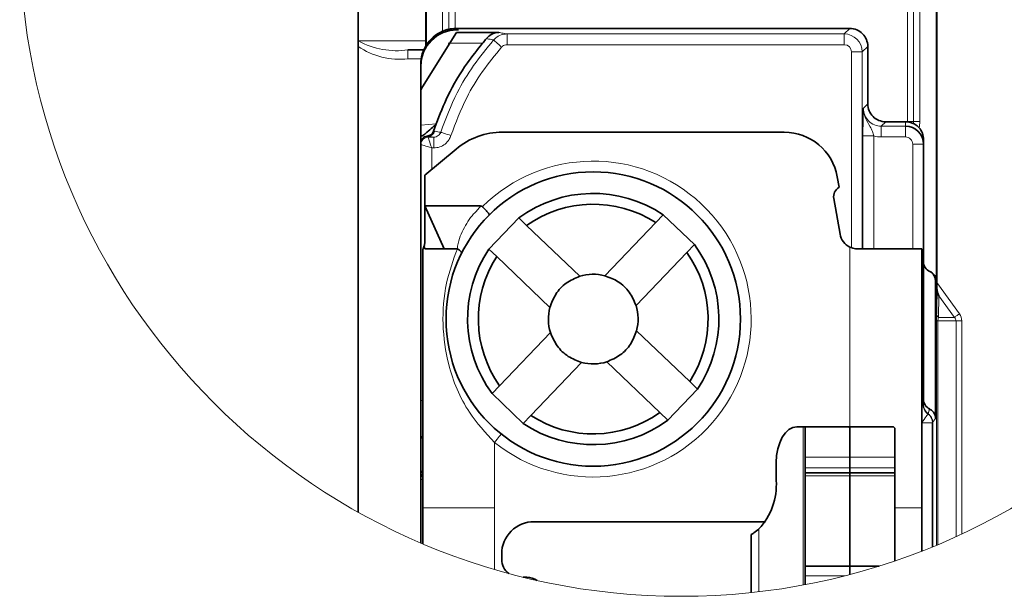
# Model space of a CAD drawing. Header units: millimetres. Extents: x 0 to 594, y 0 to 420.
# Tile 29 of 73: x 295 to 336, y 40 to 64. Entities that reach past the tile are written whole.
import ezdxf

# ---------------------------------------------------------------- set-up
doc = ezdxf.new("R2010")
doc.units = ezdxf.units.MM
doc.linetypes.add('SLD-Durchgehend', pattern=[0])

msp = doc.modelspace()

# ---------------------------------------------------------------- linework, layer by layer
at = {"color": 7, "linetype": 'SLD-Durchgehend', "lineweight": 35}
for p, q in [((332.925058, 52.839824), (332.925058, 81.312032)), ((311.588621, 71.486631), (311.588621, 62.731878)), ((332.913256, 52.88835), (332.913256, 71.486631)), ((308.750934, 68.160401), (308.750934, 62.910379)), ((311.585984, 68.187044), (311.585984, 62.937045)), ((312.875948, 63.456812), (329.295805, 63.456812)), ((312.875948, 63.396574), (312.951765, 63.396574)), ((312.862805, 63.286157), (314.631409, 63.288861)), ((308.750934, 62.705257), (308.750934, 62.910379)), ((308.750934, 62.705257), (308.750934, 43.245138)), ((310.836485, 62.562027), (311.493939, 62.562027)), ((311.495683, 62.562027), (311.493939, 62.562027)), ((311.585403, 62.732884), (311.588621, 62.731878)), ((330.045706, 62.706911), (330.045706, 60.306692)), ((311.375967, 61.985375), (311.375967, 41.953174)), ((311.906284, 59.166664), (312.008074, 59.465641)), ((330.795607, 59.556791), (331.62593, 59.556791)), ((314.77741, 59.120552), (326.553381, 59.120552)), ((311.546198, 57.325484), (312.849036, 58.418685)), ((332.375965, 58.811919), (332.375965, 53.712034)), ((311.546198, 56.03704), (311.546198, 57.325484)), ((328.769198, 57.261267), (328.84734, 56.818099)), ((312.349162, 54.25203), (311.546198, 56.03704)), ((313.868633, 56.03704), (311.546198, 56.03704)), ((311.546198, 56.03704), (311.546198, 54.702037)), ((328.625566, 56.348199), (328.887037, 54.865317)), ((315.460792, 55.537948), (314.216426, 54.237322)), ((315.460792, 55.537948), (315.791285, 55.221738)), ((321.185029, 55.341029), (321.501217, 55.671544)), ((322.801864, 54.4272), (321.501217, 55.671544)), ((315.791285, 55.221738), (318.009562, 53.099462)), ((319.062731, 53.122753), (321.185029, 55.341029)), ((322.485632, 54.096685), (322.801864, 54.4272)), ((311.450935, 43.421192), (311.450935, 54.25203)), ((311.450935, 54.25203), (311.466, 54.25203)), ((311.546198, 54.25203), (312.349162, 54.25203)), ((312.349162, 54.25203), (312.901965, 54.25203)), ((314.216426, 54.237322), (314.546964, 53.921112)), ((314.546964, 53.921112), (316.76524, 51.798837)), ((320.363379, 51.878409), (322.485632, 54.096685)), ((329.625628, 54.245548), (332.300952, 54.245548)), ((332.300952, 54.245548), (332.300952, 43.421192)), ((332.375965, 53.712034), (332.375965, 47.958226)), ((332.874006, 52.906768), (332.874006, 47.152915)), ((332.914865, 51.531644), (332.924968, 52.729943)), ((314.666233, 48.527391), (316.788531, 50.745667)), ((320.386669, 50.82524), (322.604946, 48.702964)), ((315.966881, 47.283047), (318.089178, 49.501324)), ((319.142303, 49.524614), (321.360579, 47.402339)), ((322.604946, 48.702964), (322.935438, 48.386754)), ((314.350045, 48.196876), (314.666233, 48.527391)), ((314.350045, 48.196876), (315.650693, 46.952532)), ((321.691117, 47.086128), (322.935438, 48.386754)), ((332.375965, 47.72407), (332.375965, 47.958226)), ((321.360579, 47.402339), (321.691117, 47.086128)), ((315.650693, 46.952532), (315.966881, 47.283047)), ((332.754827, 46.986484), (332.754827, 41.797539)), ((327.083341, 46.812029), (327.344543, 46.812029)), ((327.344543, 46.812029), (327.425278, 46.812029)), ((327.425948, 46.811895), (327.425278, 46.812029)), ((327.425278, 46.812029), (329.243815, 46.812029)), ((327.425948, 45.54093), (327.425948, 46.811895)), ((329.243815, 46.812029), (329.300946, 46.759435)), ((329.243815, 46.812029), (329.300276, 46.812029)), ((329.300946, 46.811895), (329.300276, 46.812029)), ((329.300276, 46.812029), (331.118813, 46.812029)), ((329.300946, 45.54093), (329.300946, 46.811895)), ((329.300946, 46.759435), (329.300946, 45.54093)), ((331.118813, 46.812029), (331.175944, 46.759435)), ((331.175944, 46.759435), (331.175944, 45.54093)), ((326.222977, 44.562036), (326.222977, 45.312037)), ((327.425948, 45.54093), (327.425948, 45.100925)), ((329.300946, 45.100925), (329.300946, 45.54093)), ((331.175944, 45.100925), (331.175944, 45.54093)), ((327.425948, 45.100925), (327.425948, 44.89055)), ((329.300946, 44.89055), (327.425948, 44.89055)), ((327.425948, 44.89055), (327.425948, 44.765358)), ((329.300946, 44.89055), (329.300946, 45.100925)), ((331.175944, 44.89055), (329.300946, 44.89055)), ((329.300946, 44.765358), (329.300946, 44.89055)), ((331.175944, 44.89055), (331.175944, 45.100925)), ((331.175944, 44.765358), (331.175944, 44.89055)), ((327.425948, 44.765358), (327.425948, 40.990317)), ((329.300946, 40.990317), (329.300946, 44.765358)), ((331.175944, 41.204446), (331.175944, 44.765358)), ((311.450935, 41.921222), (311.450935, 43.421192)), ((332.300952, 43.421192), (332.300952, 41.615718)), ((325.766734, 42.845444), (316.100946, 42.845444)), ((325.175932, 39.878955), (325.175932, 42.312042)), ((325.175932, 42.312042), (325.176603, 42.312042)), ((314.750946, 41.495444), (314.750946, 41.275648)), ((327.425948, 40.990317), (330.521843, 40.990317)), ((327.425948, 40.990317), (327.425948, 40.586119)), ((329.300946, 40.63802), (329.300946, 40.990317)), ((315.641573, 40.525658), (315.800941, 40.525658)), ((327.425948, 40.586119), (327.425948, 40.212554))]:
    msp.add_line(p, q, dxfattribs=at)
at = {"color": 7, "linetype": 'SLD-Durchgehend', "lineweight": 18}
for p, q in [((312.281347, 63.33913), (312.281347, 69.31203)), ((312.541119, 69.31203), (312.541119, 63.421564)), ((312.800935, 69.31203), (312.800935, 63.454935)), ((331.700942, 59.562044), (331.700942, 68.56204)), ((331.960759, 59.562044), (331.960759, 68.56204)), ((332.220575, 68.56204), (332.220575, 59.562044)), ((312.875948, 63.456812), (312.875948, 63.396574)), ((329.06527, 63.226254), (329.295805, 63.456812)), ((314.973793, 63.226254), (329.06527, 63.226254)), ((314.973793, 63.226254), (314.973793, 62.776336)), ((329.06527, 63.226254), (329.06527, 62.776336)), ((308.771855, 62.937045), (311.585984, 62.937045)), ((310.836485, 62.187032), (310.836485, 62.562027)), ((313.950172, 62.837826), (312.521136, 62.835657)), ((329.06527, 62.776336), (314.973793, 62.776336)), ((330.045706, 62.706911), (329.81517, 62.476376)), ((311.389557, 62.187032), (310.836485, 62.187032)), ((329.81517, 62.476376), (329.36523, 62.476376)), ((329.36523, 54.300779), (329.36523, 62.476376)), ((329.81517, 62.476376), (329.81517, 54.245548)), ((329.860992, 60.121955), (330.045706, 60.306692)), ((311.375967, 59.41032), (312.008074, 59.465641)), ((330.795607, 59.556791), (330.610892, 59.372076)), ((330.610892, 59.372076), (331.62593, 59.372076)), ((330.610892, 58.922136), (330.610892, 59.372076)), ((331.62593, 59.372076), (331.62593, 59.556791)), ((331.62593, 58.922136), (331.62593, 59.372076)), ((331.960759, 59.562044), (331.700942, 59.562044)), ((332.220575, 59.562044), (331.960759, 59.562044)), ((311.676419, 58.952691), (311.676419, 58.911943)), ((311.676419, 58.911943), (311.676419, 58.911899)), ((311.676419, 58.911899), (311.911738, 58.911519)), ((311.906284, 59.166664), (311.960554, 59.159891)), ((329.845569, 54.245548), (329.845569, 58.964336)), ((329.845569, 58.964336), (330.295465, 58.964336)), ((330.295465, 58.964336), (330.295465, 54.245548)), ((331.62593, 58.922136), (330.610892, 58.922136)), ((311.825952, 58.461735), (311.825952, 57.560222)), ((311.911068, 58.4616), (311.825952, 58.461735)), ((331.925935, 54.245548), (331.925935, 58.622108)), ((331.925935, 58.622108), (332.375965, 58.622108)), ((329.300946, 46.812029), (329.300946, 54.319487)), ((332.925058, 52.839824), (333.873084, 51.531644)), ((333.015448, 52.279466), (333.007893, 51.381664)), ((333.666107, 51.381664), (333.015448, 52.279466)), ((332.913703, 41.863387), (332.913703, 51.231661)), ((332.913703, 51.231661), (332.974679, 51.231661)), ((333.734995, 51.231661), (332.974679, 51.231661)), ((332.974679, 51.231661), (332.974679, 41.88898)), ((333.007893, 51.381664), (333.666107, 51.381664)), ((333.734995, 51.231661), (333.974025, 51.231661)), ((333.734995, 42.222591), (333.734995, 51.231661)), ((333.974025, 51.231661), (333.974025, 42.333154)), ((311.375967, 47.910125), (311.450935, 47.910125)), ((332.559964, 47.349276), (332.566491, 47.35645)), ((332.566491, 47.35645), (332.625008, 47.555515)), ((332.754827, 46.979488), (332.304842, 46.979488)), ((332.304842, 41.617238), (332.304842, 46.979488)), ((332.757017, 46.989524), (332.754827, 46.986484)), ((332.874006, 47.152915), (332.757017, 46.989524)), ((327.344543, 40.197154), (327.344543, 46.812029)), ((314.450941, 46.159917), (314.450941, 43.421192)), ((331.175944, 45.54093), (327.425948, 45.54093)), ((327.425948, 45.100925), (331.175944, 45.100925)), ((311.450935, 44.610014), (311.375967, 44.610014)), ((327.425948, 44.765358), (331.175944, 44.765358)), ((314.450941, 43.421192), (311.450935, 43.421192)), ((314.450941, 43.421192), (314.450941, 40.847221)), ((331.175944, 43.421192), (332.300952, 43.421192)), ((325.501463, 42.542567), (325.501463, 39.915556)), ((327.425948, 40.586119), (329.101166, 40.586119))]:
    msp.add_line(p, q, dxfattribs=at)
at = {"color": 7, "linetype": 'SLD-Durchgehend', "lineweight": 35, "flags": 128}
for points in [[(312.800935, 63.454935), (312.838441, 63.456343), (312.875948, 63.456812)], [(312.862805, 63.286157), (311.439312, 61.01864), (311.375967, 60.884954)], [(326.222977, 45.312037), (326.239518, 45.604677), (326.288468, 45.886063), (326.367995, 46.145388), (326.474971, 46.372706), (326.605371, 46.559253), (326.754099, 46.697856), (326.915479, 46.783218), (327.083341, 46.812029)]]:
    msp.add_lwpolyline(points, dxfattribs=at)
at = {"color": 7, "linetype": 'SLD-Durchgehend', "lineweight": 18, "flags": 128}
for points in [[(314.414016, 62.974104), (314.424923, 62.964381), (314.447007, 62.944689), (314.479506, 62.915721), (314.521259, 62.878483), (314.57088, 62.834227), (314.62667, 62.784517), (314.686662, 62.731051), (314.748755, 62.675664)], [(311.676419, 58.911899), (311.679727, 58.901907), (311.688534, 58.875398), (311.702526, 58.833332), (311.721123, 58.777296), (311.743698, 58.709414), (311.769313, 58.632211), (311.797074, 58.548593), (311.825952, 58.461735)], [(311.911738, 58.911519), (311.911738, 58.901572), (311.911693, 58.875063), (311.911604, 58.833019), (311.911559, 58.777028), (311.911425, 58.709168), (311.911336, 58.631988), (311.911202, 58.548437), (311.911068, 58.4616)], [(312.2024, 59.118429), (312.217421, 59.113556), (312.246299, 59.104213), (312.288007, 59.09069), (312.341205, 59.073457), (312.404102, 59.053117), (312.47451, 59.030296), (312.550104, 59.005821), (312.628335, 58.980474)], [(311.376012, 58.611938), (311.385981, 58.608608), (311.41249, 58.599757), (311.454511, 58.58572), (311.510524, 58.567034), (311.578384, 58.544369), (311.655543, 58.51862), (311.739093, 58.490725), (311.825952, 58.461735)], [(332.913256, 52.88835), (332.893497, 52.897313), (332.874006, 52.906768)], [(333.666107, 51.381664), (333.683989, 51.394583), (333.70491, 51.409738), (333.728513, 51.426881), (333.754531, 51.445724), (333.782426, 51.465952), (333.811841, 51.487253), (333.842239, 51.50927), (333.873084, 51.531644)], [(332.300952, 47.64329), (332.325763, 47.646934), (332.355044, 47.651248), (332.369572, 47.653393)], [(332.304842, 46.979488), (332.352898, 47.049136), (332.399255, 47.116303), (332.442215, 47.178598), (332.480303, 47.233762), (332.512087, 47.279873), (332.53654, 47.315279), (332.552678, 47.338681), (332.559964, 47.349276)], [(314.732215, 46.511197), (314.726806, 46.504447), (314.710802, 46.484464), (314.684785, 46.451987), (314.649827, 46.408312), (314.607179, 46.35507), (314.558587, 46.29434), (314.505837, 46.228447), (314.450941, 46.159917)]]:
    msp.add_lwpolyline(points, dxfattribs=at)
at = {"color": 7, "linetype": 'SLD-Durchgehend', "lineweight": 18}
msp.add_circle((322.250905, 67.364437), 27.638338, dxfattribs=at)
at = {"color": 7, "linetype": 'SLD-Durchgehend', "lineweight": 35}
msp.add_circle((318.575951, 51.312037), 6.15, dxfattribs=at)
for centre, radius, start, end in [((312.876019, 61.896522), 1.500052, 90.0027249, 180.006666), ((329.295831, 62.706937), 0.749876, 359.9980605, 90.0019395), ((312.876084, 61.961941), 1.500122, 113.3570426, 149.1194308), ((273.794595, 62.942537), 37.79139, 359.682142, 359.9916732), ((312.867209, 61.986165), 1.491242, 172.2588638, 180.0303756), ((330.795582, 60.306667), 0.749876, 179.9980605, 270.0019395), ((331.6264, 58.812438), 0.744354, 84.2594668, 90.0361834), ((331.625928, 58.62204), 0.750036, 0.0052294, 89.9998933), ((331.625268, 58.811737), 0.750696, 0.0139137, 41.5425418), ((314.777346, 56.120698), 2.999854, 89.9987788, 130.0010242), ((326.55337, 56.870538), 2.250014, 10.0004726, 89.9997328), ((329.068731, 56.426327), 0.449999, 119.4708826, 189.9983122), ((318.575945, 51.312089), 5.249958, 56.1376955, 126.3963186), ((318.575946, 51.312009), 4.800033, 57.0740131, 125.459949), ((329.625594, 54.995523), 0.749947, 189.9983769, 244.3486431), ((318.576022, 51.312053), 5.249942, 326.1372044, 36.3963765), ((318.575989, 51.312058), 5.250044, 146.138404, 216.3960245), ((318.576002, 51.312025), 4.80005, 147.074088, 215.45941), ((318.576014, 51.312021), 4.799945, 327.0737013, 35.460746), ((332.825963, 53.71203), 0.449998, 179.9994947, 246.2305878), ((318.575932, 51.312043), 1.875005, 74.9521603, 107.5815836), ((266.479008, 52.838949), 66.44605, 359.90600543, 0.00075492), ((334.240316, 52.75981), 1.315686, 181.3007621, 201.4131217), ((318.57596, 51.312039), 1.875005, 344.9521603, 17.5815836), ((318.57595, 51.312038), 1.875005, 164.9521603, 197.5815836), ((318.575957, 51.311889), 1.87486, 254.9516365, 287.5822149), ((331.925426, 49.136859), 0.450538, 0.0223125, 33.53953), ((332.826011, 47.95818), 0.450046, 179.9941446, 243.4724699), ((318.575942, 51.311997), 4.799962, 237.0737761, 305.460207), ((318.575964, 51.311988), 5.249958, 236.1376955, 306.3963186), ((323.504296, 44.394739), 2.723824, 317.1571757, 3.5213171), ((316.100934, 41.495456), 1.349988, 89.9994668, 180.0005332), ((315.489314, 41.27333), 0.738372, 179.820111, 233.8132197), ((315.803164, 39.787099), 0.738562, 54.2513522, 90.172435)]:
    msp.add_arc(centre, radius, start, end, dxfattribs=at)
at = {"color": 7, "linetype": 'SLD-Durchgehend', "lineweight": 18}
for centre, radius, start, end in [((329.065149, 62.476232), 0.750022, 0.0109344, 89.9907734), ((310.497445, 65.278266), 3.10977, 235.8320547, 276.2590741), ((310.357927, 65.798201), 3.271366, 240.9983595, 278.4118172), ((329.065259, 62.476365), 0.299971, 0.0019773, 89.9980227), ((330.610651, 60.121736), 0.74966, 179.9832629, 270.0184449), ((331.475139, 59.559797), 0.225814, 358.2898475, 0.5699756), ((331.2558, 59.562004), 0.704959, 353.5441092, 0.0032179), ((331.249903, 59.562162), 0.970673, 344.917359, 359.993047), ((311.675909, 58.612001), 0.299942, 89.9026163, 180.0035331), ((311.676087, 58.611824), 0.300075, 89.9365801, 179.9780948), ((311.675846, 59.251894), 0.299204, 270.1096513, 342.0918209), ((330.610936, 60.122407), 1.200272, 254.761745, 269.9979101), ((331.625992, 58.622193), 0.299943, 359.9838217, 90.0119097), ((318.575944, 51.312034), 6.599997, 231.3177579, 134.5903412), ((370.631999, 51.235514), 37.718297, 179.5501613, 180.0058531), ((333.102242, 51.544027), 0.187785, 183.7808121, 239.8392154), ((333.464314, 51.227124), 0.509731, 0.5100248, 36.6848709), ((333.325679, 51.232619), 0.351002, 154.872898, 180.1562833), ((333.520642, 51.22404), 0.214489, 2.0363262, 47.2972028), ((332.021661, 49.134437), 0.354314, 0.4200608, 37.976687), ((332.013594, 47.581477), 0.36317, 11.4214923, 37.6975311), ((331.979123, 47.724336), 0.396841, 349.7019363, 359.961489), ((332.825687, 47.723966), 0.449722, 179.9867793, 234.8059986), ((332.305712, 46.979044), 0.449128, 0.9178835, 55.5211036), ((311.729802, 46.218985), 0.353843, 142.0092796, 179.6151817), ((311.729755, 44.778734), 0.353796, 142.0066278, 179.6159882), ((311.825865, 44.620559), 0.449898, 146.4462008, 180.0065667), ((311.82581, 44.610071), 0.449843, 146.4441074, 180.0072373)]:
    msp.add_arc(centre, radius, start, end, dxfattribs=at)
at = {"color": 7, "linetype": 'SLD-Durchgehend', "lineweight": 35}
for points, knots in [([(312.541119, 63.421564), (312.520185, 63.416979), (312.471395, 63.406293), (312.391838, 63.382346), (312.326473, 63.358353), (312.288698, 63.342262), (312.281347, 63.33913)], [0, 0, 0, 0, 0.235449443, 0.548764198, 0.912191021, 1, 1, 1, 1]), ([(312.800935, 63.454935), (312.767932, 63.452704), (312.705569, 63.448488), (312.620972, 63.43656), (312.567522, 63.426837), (312.5431, 63.421959), (312.541119, 63.421564)], [0, 0, 0, 0, 0.378392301, 0.71503029, 0.976876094, 1, 1, 1, 1]), ([(314.11258, 63.030788), (314.065239, 62.974424), (314.011168, 62.910048), (313.956923, 62.845819), (313.950172, 62.837826)], [0, 0, 0, 0, 0.875543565, 1, 1, 1, 1]), ([(314.631409, 63.288861), (314.62977, 63.288834), (314.584167, 63.288067), (314.452582, 63.270704), (314.265877, 63.189102), (314.158987, 63.078714), (314.11258, 63.030788)], [0, 0, 0, 0, 0.0082604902, 0.2298055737, 0.6656156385, 1, 1, 1, 1]), ([(308.750934, 62.910379), (308.75661, 62.91836), (308.763174, 62.927591), (308.77082, 62.935918), (308.771855, 62.937045)], [0, 0, 0, 0, 0.864664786, 1, 1, 1, 1]), ([(311.493939, 62.562027), (311.490978, 62.55566), (311.479785, 62.531596), (311.459391, 62.477958), (311.430976, 62.391946), (311.405744, 62.291231), (311.394559, 62.219232), (311.389557, 62.187032)], [0, 0, 0, 0, 0.053941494, 0.203864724, 0.440403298, 0.749731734, 1, 1, 1, 1]), ([(311.585403, 62.732884), (311.564014, 62.696182), (311.532392, 62.64192), (311.50681, 62.582759), (311.496446, 62.563449), (311.495683, 62.562027)], [0, 0, 0, 0, 0.65942974, 0.974928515, 1, 1, 1, 1]), ([(312.008074, 59.465641), (312.164853, 59.860347), (312.518315, 60.750225), (313.186313, 61.879269), (313.734201, 62.566806), (313.950172, 62.837826)], [0, 0, 0, 0, 0.325644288, 0.734175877, 1, 1, 1, 1]), ([(311.402655, 58.96438), (311.421405, 58.971509), (311.469471, 58.989783), (311.560072, 59.062569), (311.715757, 59.190456), (311.865298, 59.323551), (311.970066, 59.422878), (312.000541, 59.451225), (312.006624, 59.462865), (312.008074, 59.465641)], [0, 0, 0, 0, 0.075809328, 0.194337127, 0.436476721, 0.844470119, 0.950288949, 0.988145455, 1, 1, 1, 1]), ([(331.956288, 59.48274), (331.95025, 59.485463), (331.922073, 59.498169), (331.863784, 59.520369), (331.784367, 59.542152), (331.727029, 59.54964), (331.700853, 59.553058)], [0, 0, 0, 0, 0.0746893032, 0.3485092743, 0.7025827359, 1, 1, 1, 1]), ([(332.187137, 59.309581), (332.160934, 59.336547), (332.110964, 59.387974), (332.031649, 59.444592), (331.978767, 59.471361), (331.956288, 59.48274)], [0, 0, 0, 0, 0.387935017, 0.73982467, 1, 1, 1, 1]), ([(311.64383, 58.962056), (311.604518, 58.95359), (311.522378, 58.935902), (311.418207, 58.842935), (311.379645, 58.742993), (311.375938, 58.682823), (311.375964, 58.673122), (311.375967, 58.671908)], [0, 0, 0, 0, 0.277260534, 0.579321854, 0.932244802, 0.99151703, 1, 1, 1, 1]), ([(311.906284, 59.166664), (311.893798, 59.137629), (311.86889, 59.079714), (311.800778, 59.015744), (311.723732, 58.975076), (311.669488, 58.966237), (311.64383, 58.962056)], [0, 0, 0, 0, 0.267342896, 0.533266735, 0.779237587, 1, 1, 1, 1]), ([(313.868633, 56.03704), (313.880232, 56.036443), (313.901511, 56.035347), (313.92713, 56.025611), (313.938487, 56.015709), (313.942528, 56.012185)], [0, 0, 0, 0, 0.435578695, 0.79914269, 1, 1, 1, 1]), ([(313.942528, 56.012185), (313.977306, 55.976757), (314.042972, 55.909864), (314.127916, 55.817209), (314.193343, 55.740495), (314.223569, 55.698709), (314.238055, 55.672843), (314.23539, 55.668957), (314.235202, 55.668683)], [0, 0, 0, 0, 0.3271405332, 0.6176828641, 0.839626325, 0.9692023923, 0.9978294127, 1, 1, 1, 1]), ([(311.514011, 54.377624), (311.50612, 54.350761), (311.494349, 54.310693), (311.482563, 54.257993), (311.467371, 54.252523), (311.466, 54.25203)], [0, 0, 0, 0, 0.649217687, 0.968341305, 1, 1, 1, 1]), ([(311.546198, 54.702037), (311.545358, 54.653356), (311.543768, 54.561157), (311.53192, 54.452453), (311.517898, 54.393865), (311.514011, 54.377624)], [0, 0, 0, 0, 0.44707953, 0.846729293, 1, 1, 1, 1]), ([(311.546198, 54.25203), (311.544743, 54.257131), (311.532893, 54.298695), (311.522835, 54.34074), (311.514011, 54.377624)], [0, 0, 0, 0, 0.122730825, 1, 1, 1, 1]), ([(329.300946, 54.319487), (329.378362, 54.290015), (329.483899, 54.249838), (329.595809, 54.24645), (329.625628, 54.245548)], [0, 0, 0, 0, 0.733543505, 1, 1, 1, 1]), ([(313.074878, 54.061749), (313.075261, 54.073116), (313.076283, 54.103437), (313.034781, 54.147382), (312.978328, 54.199742), (312.927799, 54.233318), (312.89964, 54.25203)], [0, 0, 0, 0, 0.123159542, 0.328537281, 0.625806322, 1, 1, 1, 1]), ([(318.009562, 53.099462), (317.815654, 53.015834), (317.427839, 52.848578), (316.983736, 52.379187), (316.837309, 51.990259), (316.76524, 51.798837)], [0, 0, 0, 0, 0.336791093, 0.673582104, 1, 1, 1, 1]), ([(320.363379, 51.878409), (320.279749, 52.072315), (320.112488, 52.460131), (319.643107, 52.904265), (319.254162, 53.050687), (319.062731, 53.122753)], [0, 0, 0, 0, 0.336784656, 0.673577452, 1, 1, 1, 1]), ([(332.874006, 52.906768), (332.869025, 52.957391), (332.859063, 53.058635), (332.781431, 53.193002), (332.694681, 53.271984), (332.637616, 53.30262), (332.624963, 53.309412)], [0, 0, 0, 0, 0.304417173, 0.608822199, 0.913266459, 1, 1, 1, 1]), ([(332.644588, 53.300203), (332.688926, 53.275246), (332.777603, 53.225331), (332.869184, 53.100127), (332.909184, 52.981912), (332.912317, 52.909926), (332.913256, 52.88835)], [0, 0, 0, 0, 0.291720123, 0.583448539, 0.875148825, 1, 1, 1, 1]), ([(316.788531, 50.745667), (316.87216, 50.551762), (317.039422, 50.163945), (317.508803, 49.719811), (317.897747, 49.57339), (318.089178, 49.501324)], [0, 0, 0, 0, 0.336784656, 0.673577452, 1, 1, 1, 1]), ([(319.142303, 49.524614), (319.336208, 49.608245), (319.724026, 49.775511), (320.168176, 50.244874), (320.314603, 50.633815), (320.386669, 50.82524)], [0, 0, 0, 0, 0.3367855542, 0.6735874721, 1, 1, 1, 1]), ([(332.874006, 47.152915), (332.871406, 47.196609), (332.866418, 47.280415), (332.816859, 47.39588), (332.735682, 47.491787), (332.66294, 47.533673), (332.625008, 47.555515)], [0, 0, 0, 0, 0.260702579, 0.500043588, 0.739297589, 1, 1, 1, 1]), ([(325.501463, 42.542567), (325.429497, 42.487156), (325.326205, 42.407626), (325.217955, 42.322184), (325.177857, 42.31235), (325.176603, 42.312042)], [0, 0, 0, 0, 0.689970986, 0.990305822, 1, 1, 1, 1])]:
    msp.add_open_spline(points, degree=3, knots=knots, dxfattribs=at)
at = {"color": 7, "linetype": 'SLD-Durchgehend', "lineweight": 18}
for points, knots in [([(312.2024, 59.118429), (312.413805, 59.677108), (312.78263, 60.651805), (313.556456, 61.935759), (314.126705, 62.626224), (314.414016, 62.974104)], [0, 0, 0, 0, 0.399872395, 0.697635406, 1, 1, 1, 1]), ([(314.414016, 62.974104), (314.379773, 62.98054), (314.313103, 62.99307), (314.243233, 63.00622), (314.17837, 63.018433), (314.144576, 63.024879), (314.113951, 63.030535), (314.11258, 63.030788)], [0, 0, 0, 0, 0.340794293, 0.66350765, 0.695394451, 0.986364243, 1, 1, 1, 1]), ([(314.414016, 62.974104), (314.443205, 63.003744), (314.531522, 63.093425), (314.720634, 63.200661), (314.889454, 63.217728), (314.973793, 63.226254)], [0, 0, 0, 0, 0.198097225, 0.599388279, 1, 1, 1, 1]), ([(314.631409, 63.288861), (314.64093, 63.287117), (314.654937, 63.28455), (314.698286, 63.276633), (314.765936, 63.264256), (314.866058, 63.245957), (314.936838, 63.233013), (314.973793, 63.226254)], [0, 0, 0, 0, 0.0834348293, 0.1227340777, 0.379816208, 0.6761975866, 1, 1, 1, 1]), ([(314.748755, 62.675664), (314.473274, 62.342244), (313.926553, 61.680539), (313.184638, 60.450031), (312.831022, 59.515903), (312.628335, 58.980474)], [0, 0, 0, 0, 0.3024018, 0.600146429, 1, 1, 1, 1]), ([(314.973793, 62.776336), (314.939892, 62.772957), (314.87208, 62.766198), (314.796033, 62.723383), (314.760491, 62.687509), (314.748755, 62.675664)], [0, 0, 0, 0, 0.401052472, 0.802225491, 1, 1, 1, 1]), ([(329.845569, 58.964336), (329.845759, 59.076617), (329.846118, 59.288673), (329.849152, 59.611645), (329.853667, 59.874913), (329.858932, 60.047476), (329.860563, 60.110394), (329.860946, 60.120733), (329.860992, 60.121955)], [0, 0, 0, 0, 0.290941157, 0.549477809, 0.836916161, 0.973191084, 0.996831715, 1, 1, 1, 1]), ([(329.860992, 60.121955), (329.860973, 60.119727), (329.860765, 60.094035), (329.866542, 59.953949), (329.939111, 59.679884), (330.120307, 59.40826), (330.24319, 59.159898), (330.278616, 59.027367), (330.295465, 58.964336)], [0, 0, 0, 0, 0.005355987, 0.061769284, 0.336886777, 0.670922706, 0.843492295, 1, 1, 1, 1]), ([(311.676419, 58.952691), (311.667389, 58.955618), (311.656624, 58.959109), (311.645606, 58.961647), (311.64383, 58.962056)], [0, 0, 0, 0, 0.838865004, 1, 1, 1, 1]), ([(311.911738, 58.911519), (311.906106, 58.91251), (311.86579, 58.919606), (311.787339, 58.933267), (311.714535, 58.946016), (311.676419, 58.952691)], [0, 0, 0, 0, 0.0718202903, 0.514059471, 1, 1, 1, 1]), ([(312.628335, 58.980474), (312.605396, 58.923898), (312.550611, 58.788775), (312.391357, 58.616125), (312.16621, 58.486144), (311.996108, 58.469781), (311.911068, 58.4616)], [0, 0, 0, 0, 0.193274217, 0.461602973, 0.730836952, 1, 1, 1, 1]), ([(311.911738, 58.911519), (311.94623, 58.914691), (312.015068, 58.921022), (312.106342, 58.972707), (312.170975, 59.041659), (312.193139, 59.095805), (312.2024, 59.118429)], [0, 0, 0, 0, 0.270814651, 0.540486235, 0.808000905, 1, 1, 1, 1]), ([(311.960554, 59.159891), (311.9627, 59.159526), (312.004806, 59.152364), (312.085405, 59.13845), (312.163879, 59.125021), (312.2024, 59.118429)], [0, 0, 0, 0, 0.02661162, 0.522186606, 1, 1, 1, 1]), ([(312.904334, 54.25203), (312.904334, 54.25206), (312.904332, 54.397857), (312.970607, 54.674255), (313.193563, 55.165834), (313.482735, 55.632729), (313.787035, 55.914639), (313.868618, 56.037018), (313.868633, 56.03704)], [0, 0, 0, 0, 0.000043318, 0.211920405, 0.403533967, 0.786216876, 0.999960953, 1, 1, 1, 1]), ([(314.450941, 46.159917), (314.079198, 46.562487), (313.211556, 47.50208), (312.501374, 49.248223), (312.240679, 51.100686), (312.362407, 52.760493), (312.728346, 53.776461), (312.89964, 54.25203)], [0, 0, 0, 0, 0.1871129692, 0.4367195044, 0.6305941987, 0.827083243, 1, 1, 1, 1]), ([(332.369572, 47.653393), (332.381712, 47.604821), (332.405977, 47.507738), (332.483373, 47.407349), (332.541436, 47.363324), (332.559964, 47.349276)], [0, 0, 0, 0, 0.405387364, 0.810250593, 1, 1, 1, 1]), ([(332.566491, 47.35645), (332.594372, 47.333746), (332.650141, 47.288332), (332.70989, 47.197596), (332.749554, 47.096459), (332.75453, 47.024723), (332.757017, 46.988854)], [0, 0, 0, 0, 0.249993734, 0.50003635, 0.750009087, 1, 1, 1, 1])]:
    msp.add_open_spline(points, degree=3, knots=knots, dxfattribs=at)

doc.saveas('drawing.dxf')
